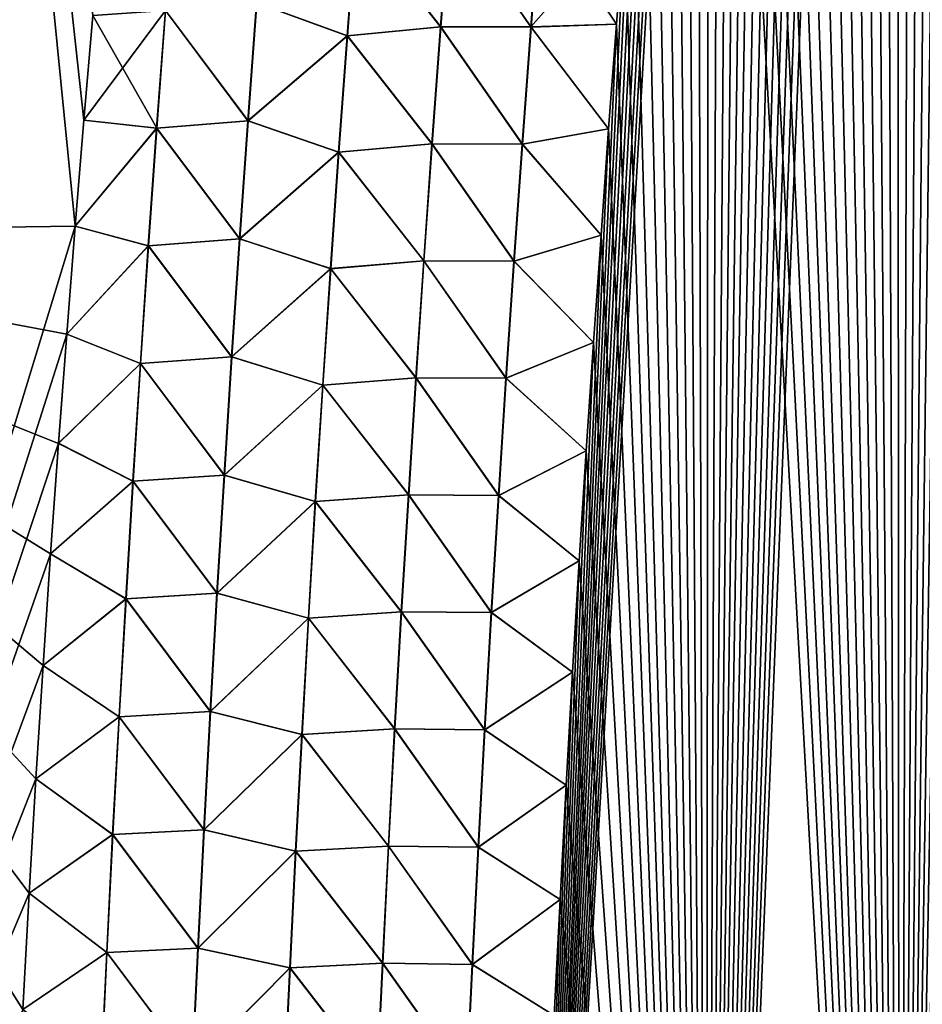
# Model space of a CAD drawing. Header units: metres. Extents: x -109 to 109, y -505 to 40.
# Tile 34 of 256: x -87.05 to -83.95, y -96.29 to -92.91. Entities that reach past the tile are written whole.
import ezdxf

# ---------------------------------------------------------------- set-up
doc = ezdxf.new("R2010")
doc.units = ezdxf.units.M
doc.layers.add('solid_K244224000C74', color=7, linetype='CONTINUOUS')

msp = doc.modelspace()

# ---------------------------------------------------------------- linework, layer by layer
at = {"layer": 'solid_K244224000C74'}
for points in [[(-84.029671, -101.255295, -21.829725), (-83.468781, -81.551819, -20.894684), (-83.391037, -81.175911, -20.849104)], [(-83.361465, -101.537476, -21.547916), (-84.029671, -101.255295, -21.829725), (-83.391037, -81.175911, -20.849104)], [(-84.029671, -101.255295, -21.829725), (-83.545937, -81.935944, -20.940727), (-83.468781, -81.551819, -20.894684)], [(-84.029671, -101.255295, -21.829725), (-83.622398, -82.328789, -20.987198), (-83.545937, -81.935944, -20.940727)], [(-84.029671, -101.255295, -21.829725), (-83.683029, -82.649467, -21.024668), (-83.622398, -82.328789, -20.987198)], [(-84.029671, -101.255295, -21.829725), (-83.743347, -82.97522, -21.062443), (-83.683029, -82.649467, -21.024668)], [(-84.029671, -101.255295, -21.829725), (-83.803299, -83.306236, -21.100502), (-83.743347, -82.97522, -21.062443)], [(-84.029671, -101.255295, -21.829725), (-83.862808, -83.642807, -21.138819), (-83.803299, -83.306236, -21.100502)], [(-84.029671, -101.255295, -21.829725), (-83.921791, -83.985229, -21.177357), (-83.862808, -83.642807, -21.138819)], [(-84.029671, -101.255295, -21.829725), (-83.980164, -84.333786, -21.216089), (-83.921791, -83.985229, -21.177357)], [(-83.36142, -101.537498, 21.547897), (-83.921844, -83.985535, 21.177393), (-83.980209, -84.334091, 21.216124)], [(-84.02964, -101.255302, 21.829714), (-83.980209, -84.334091, 21.216124), (-84.037895, -84.689087, 21.255013)], [(-84.029671, -101.255295, -21.829725), (-84.037842, -84.688789, -21.25498), (-83.980164, -84.333786, -21.216089)], [(-84.02964, -101.255302, 21.829714), (-83.36142, -101.537498, 21.547897), (-83.980209, -84.334091, 21.216124)], [(-84.691742, -100.941628, -22.140448), (-84.094955, -85.04985, -21.294064), (-84.037842, -84.688789, -21.25498)], [(-84.029671, -101.255295, -21.829725), (-84.691742, -100.941628, -22.140448), (-84.037842, -84.688789, -21.25498)], [(-84.02964, -101.255302, 21.829714), (-84.037895, -84.689087, 21.255013), (-84.095001, -85.050148, 21.294096)], [(-84.691742, -100.941628, -22.140448), (-84.151619, -85.416588, -21.333376), (-84.094955, -85.04985, -21.294064)], [(-84.02964, -101.255302, 21.829714), (-84.095001, -85.050148, 21.294096), (-84.151665, -85.416878, 21.333406)], [(-84.691742, -100.941628, -22.140448), (-84.207718, -85.789345, -21.372873), (-84.151619, -85.416588, -21.333376)], [(-84.02964, -101.255302, 21.829714), (-84.151665, -85.416878, 21.333406), (-84.207756, -85.789627, 21.372902)], [(-84.691742, -100.941628, -22.140448), (-84.263138, -86.168449, -21.412506), (-84.207718, -85.789345, -21.372873)], [(-84.02964, -101.255302, 21.829714), (-84.207756, -85.789627, 21.372902), (-84.263184, -86.168732, 21.412535)], [(-84.691742, -100.941628, -22.140448), (-84.317787, -86.554268, -21.45223), (-84.263138, -86.168449, -21.412506)], [(-84.02964, -101.255302, 21.829714), (-84.263184, -86.168732, 21.412535), (-84.317825, -86.554543, 21.452257)], [(-84.691742, -100.941628, -22.140448), (-84.371536, -86.947144, -21.491993), (-84.317787, -86.554268, -21.45223)], [(-84.02964, -101.255302, 21.829714), (-84.317825, -86.554543, 21.452257), (-84.371574, -86.947411, 21.49202)], [(-86.855568, -93.622612, -22.127844), (-88.71682, -93.64727, -21.160152), (-87.539803, -86.734787, -20.779825)], [(-88.71682, -93.64727, 21.160152), (-86.855568, -93.622612, 22.127844), (-87.539803, -86.734787, 20.779827)], [(-86.825661, -93.259224, -22.100077), (-86.855568, -93.622612, -22.127844), (-87.539803, -86.734787, -20.779825)], [(-86.794861, -92.899895, -22.072014), (-86.825661, -93.259224, -22.100077), (-87.539803, -86.734787, -20.779825)], [(-86.825661, -93.259247, 22.100079), (-86.794868, -92.89994, 22.072018), (-87.539803, -86.734787, 20.779827)], [(-86.855568, -93.622612, 22.127844), (-86.825661, -93.259247, 22.100079), (-87.539803, -86.734787, 20.779827)], [(-84.691742, -100.941628, -22.140448), (-84.424339, -87.347282, -21.531763), (-84.371536, -86.947144, -21.491993)], [(-84.02964, -101.255302, 21.829714), (-84.371574, -86.947411, 21.49202), (-84.42437, -87.347549, 21.53179)], [(-84.691742, -100.941628, -22.140448), (-84.476479, -87.753853, -21.571648), (-84.424339, -87.347282, -21.531763)], [(-84.02964, -101.255302, 21.829714), (-84.42437, -87.347549, 21.53179), (-84.476509, -87.754112, 21.571672)], [(-84.691742, -100.941628, -22.140448), (-84.519409, -88.097626, -21.604958), (-84.476479, -87.753853, -21.571648)], [(-84.02964, -101.255302, 21.829714), (-84.476509, -87.754112, 21.571672), (-84.51944, -88.097878, 21.604982)], [(-84.691742, -100.941628, -22.140448), (-84.561775, -88.446159, -21.638294), (-84.519409, -88.097626, -21.604958)], [(-84.02964, -101.255302, 21.829714), (-84.51944, -88.097878, 21.604982), (-84.561806, -88.446404, 21.638317)], [(-84.691742, -100.941628, -22.140448), (-84.603485, -88.79969, -21.671614), (-84.561775, -88.446159, -21.638294)], [(-84.02964, -101.255302, 21.829714), (-84.561806, -88.446404, 21.638317), (-84.603508, -88.799927, 21.671635)], [(-84.691742, -100.941628, -22.140448), (-84.644455, -89.158463, -21.704878), (-84.603485, -88.79969, -21.671614)], [(-84.02964, -101.255302, 21.829714), (-84.603508, -88.799927, 21.671635), (-84.644478, -89.158691, 21.704899)], [(-84.691742, -100.941628, -22.140448), (-84.684601, -89.522713, -21.738043), (-84.644455, -89.158463, -21.704878)], [(-84.02964, -101.255302, 21.829714), (-84.644478, -89.158691, 21.704899), (-84.684631, -89.522934, 21.738064)], [(-84.691734, -100.941628, 22.140444), (-84.684631, -89.522934, 21.738064), (-84.723869, -89.892891, 21.771088)], [(-84.691742, -100.941628, -22.140448), (-84.723846, -89.89267, -21.771069), (-84.684601, -89.522713, -21.738043)], [(-84.691734, -100.941628, 22.140444), (-84.02964, -101.255302, 21.829714), (-84.684631, -89.522934, 21.738064)], [(-85.346046, -100.596848, -22.480244), (-84.762245, -90.268196, -21.803974), (-84.723846, -89.89267, -21.771069)], [(-84.691742, -100.941628, -22.140448), (-85.346046, -100.596848, -22.480244), (-84.723846, -89.89267, -21.771069)], [(-84.691734, -100.941628, 22.140444), (-84.723869, -89.892891, 21.771088), (-84.762268, -90.26841, 21.803993)], [(-85.346046, -100.596848, -22.480244), (-84.800072, -90.648621, -21.836872), (-84.762245, -90.268196, -21.803974)], [(-84.691734, -100.941628, 22.140444), (-84.762268, -90.26841, 21.803993), (-84.800087, -90.648827, 21.836889)], [(-85.346046, -100.596848, -22.480244), (-84.837227, -91.034164, -21.869711), (-84.800072, -90.648621, -21.836872)], [(-84.691734, -100.941628, 22.140444), (-84.800087, -90.648827, 21.836889), (-84.837242, -91.034363, 21.869728)], [(-85.346046, -100.596848, -22.480244), (-84.873589, -91.425133, -21.902433), (-84.837227, -91.034164, -21.869711)], [(-84.691734, -100.941628, 22.140444), (-84.837242, -91.034363, 21.869728), (-84.873611, -91.425323, 21.902449)], [(-85.346046, -100.596848, -22.480244), (-84.90905, -91.8218, -21.93498), (-84.873589, -91.425133, -21.902433)], [(-84.691734, -100.941628, 22.140444), (-84.873611, -91.425323, 21.902449), (-84.909065, -91.821983, 21.934996)], [(-85.346046, -100.596848, -22.480244), (-84.943481, -92.224457, -21.967293), (-84.90905, -91.8218, -21.93498)], [(-84.691734, -100.941628, 22.140444), (-84.909065, -91.821983, 21.934996), (-84.943497, -92.224632, 21.967306)], [(-85.346046, -100.596848, -22.480244), (-84.972084, -92.57457, -21.994757), (-84.943481, -92.224457, -21.967293)], [(-84.691734, -100.941628, 22.140444), (-84.943497, -92.224632, 21.967306), (-84.972099, -92.574738, 21.99477)], [(-85.602913, -92.938972, 22.231472), (-85.571938, -92.538216, 22.199514), (-85.892868, -92.571472, 22.232172)], [(-85.89193, -92.571556, -22.232164), (-85.570984, -92.538315, -22.199352), (-85.601944, -92.939064, -22.231306)], [(-85.293236, -92.939651, 22.150959), (-85.571938, -92.538216, 22.199514), (-85.602913, -92.938972, 22.231472)], [(-85.601944, -92.939064, -22.231306), (-85.570984, -92.538315, -22.199352), (-85.292297, -92.939766, -22.150639)], [(-85.293236, -92.939651, 22.150959), (-85.261978, -92.538536, 22.119524), (-85.571938, -92.538216, 22.199514)], [(-85.570984, -92.538315, -22.199352), (-85.261047, -92.538643, -22.119209), (-85.292297, -92.939766, -22.150639)], [(-85.293236, -92.939651, 22.150959), (-84.972099, -92.574738, 21.99477), (-85.261978, -92.538536, 22.119524)], [(-85.292297, -92.939766, -22.150639), (-85.261047, -92.538643, -22.119209), (-84.999786, -92.929482, -22.021965)], [(-85.261047, -92.538643, -22.119209), (-84.972084, -92.57457, -21.994757), (-84.999786, -92.929482, -22.021965)], [(-85.923439, -92.970284, 22.264479), (-85.892868, -92.571472, 22.232172), (-86.233505, -92.856285, 22.234882)], [(-86.232613, -92.856346, -22.235016), (-85.89193, -92.571556, -22.232164), (-85.922485, -92.970367, -22.264469)], [(-85.602913, -92.938972, 22.231472), (-85.892868, -92.571472, 22.232172), (-85.923439, -92.970284, 22.264479)], [(-85.922485, -92.970367, -22.264469), (-85.89193, -92.571556, -22.232164), (-85.601944, -92.939064, -22.231306)], [(-85.346046, -100.596848, -22.480244), (-84.999786, -92.929482, -22.021965), (-84.972084, -92.57457, -21.994757)], [(-85.293236, -92.939651, 22.150959), (-84.999794, -92.929642, 22.021976), (-84.972099, -92.574738, 21.99477)], [(-84.691734, -100.941628, 22.140444), (-84.972099, -92.574738, 21.99477), (-84.999794, -92.929642, 22.021976)], [(-86.5466, -92.883377, 22.166397), (-86.794868, -92.89994, 22.072018), (-86.825661, -93.259247, 22.100079)], [(-86.576485, -93.286606, 22.199553), (-86.5466, -92.883377, 22.166397), (-86.825661, -93.259247, 22.100079)], [(-86.575729, -93.286652, -22.199793), (-86.794861, -92.899895, -22.072014), (-86.545868, -92.883415, -22.16663)], [(-86.263504, -93.261017, 22.267675), (-86.5466, -92.883377, 22.166397), (-86.576485, -93.286606, 22.199553)], [(-86.575729, -93.286652, -22.199793), (-86.545868, -92.883415, -22.16663), (-86.262596, -93.261078, -22.267811)], [(-86.263504, -93.261017, 22.267675), (-86.233505, -92.856285, 22.234882), (-86.5466, -92.883377, 22.166397)], [(-86.545868, -92.883415, -22.16663), (-86.232613, -92.856346, -22.235016), (-86.262596, -93.261078, -22.267811)], [(-85.923439, -92.970284, 22.264479), (-86.233505, -92.856285, 22.234882), (-86.263504, -93.261017, 22.267675)], [(-86.262596, -93.261078, -22.267811), (-86.232613, -92.856346, -22.235016), (-85.922485, -92.970367, -22.264469)], [(-86.575729, -93.286652, -22.199793), (-86.825661, -93.259224, -22.100077), (-86.794861, -92.899895, -22.072014)], [(-85.632523, -93.33989, 22.262718), (-85.602913, -92.938972, 22.231472), (-85.923439, -92.970284, 22.264479)], [(-85.922485, -92.970367, -22.264469), (-85.601944, -92.939064, -22.231306), (-85.631531, -93.339981, -22.262547)], [(-85.323112, -93.34095, 22.181707), (-85.602913, -92.938972, 22.231472), (-85.632523, -93.33989, 22.262718)], [(-85.631531, -93.339981, -22.262547), (-85.601944, -92.939064, -22.231306), (-85.322159, -93.341057, -22.181379)], [(-85.323112, -93.34095, 22.181707), (-85.293236, -92.939651, 22.150959), (-85.602913, -92.938972, 22.231472)], [(-85.601944, -92.939064, -22.231306), (-85.292297, -92.939766, -22.150639), (-85.322159, -93.341057, -22.181379)], [(-85.346046, -100.596848, -22.480244), (-85.026558, -93.289223, -22.048906), (-84.999786, -92.929482, -22.021965)], [(-85.323112, -93.34095, 22.181707), (-85.026566, -93.289375, 22.048918), (-85.293236, -92.939651, 22.150959)], [(-85.322159, -93.341057, -22.181379), (-85.292297, -92.939766, -22.150639), (-85.026558, -93.289223, -22.048906)], [(-85.293236, -92.939651, 22.150959), (-85.026566, -93.289375, 22.048918), (-84.999794, -92.929642, 22.021976)], [(-85.292297, -92.939766, -22.150639), (-84.999786, -92.929482, -22.021965), (-85.026558, -93.289223, -22.048906)], [(-84.691734, -100.941628, 22.140444), (-84.999794, -92.929642, 22.021976), (-85.026566, -93.289375, 22.048918)], [(-85.952667, -93.369255, 22.296053), (-85.923439, -92.970284, 22.264479), (-86.263504, -93.261017, 22.267675)], [(-86.262596, -93.261078, -22.267811), (-85.922485, -92.970367, -22.264469), (-85.951691, -93.369339, -22.296041)], [(-85.632523, -93.33989, 22.262718), (-85.923439, -92.970284, 22.264479), (-85.952667, -93.369255, 22.296053)], [(-85.951691, -93.369339, -22.296041), (-85.922485, -92.970367, -22.264469), (-85.631531, -93.339981, -22.262547)], [(-86.575729, -93.286652, -22.199793), (-86.855568, -93.622612, -22.127844), (-86.825661, -93.259224, -22.100077)], [(-86.576485, -93.286606, 22.199553), (-86.825661, -93.259247, 22.100079), (-86.855568, -93.622612, 22.127844)], [(-86.604988, -93.689987, 22.231911), (-86.576485, -93.286606, 22.199553), (-86.855568, -93.622612, 22.127844)], [(-86.60421, -93.690025, -22.232157), (-86.855568, -93.622612, -22.127844), (-86.575729, -93.286652, -22.199793)], [(-86.292122, -93.665894, 22.299688), (-86.576485, -93.286606, 22.199553), (-86.604988, -93.689987, 22.231911)], [(-86.60421, -93.690025, -22.232157), (-86.575729, -93.286652, -22.199793), (-86.291191, -93.665962, -22.299826)], [(-86.292122, -93.665894, 22.299688), (-86.263504, -93.261017, 22.267675), (-86.576485, -93.286606, 22.199553)], [(-86.575729, -93.286652, -22.199793), (-86.262596, -93.261078, -22.267811), (-86.291191, -93.665962, -22.299826)], [(-85.952667, -93.369255, 22.296053), (-86.263504, -93.261017, 22.267675), (-86.292122, -93.665894, 22.299688)], [(-86.291191, -93.665962, -22.299826), (-86.262596, -93.261078, -22.267811), (-85.951691, -93.369339, -22.296041)], [(-85.346046, -100.596848, -22.480244), (-85.052734, -93.653076, -22.075729), (-85.026558, -93.289223, -22.048906)], [(-85.323112, -93.34095, 22.181707), (-85.052742, -93.653229, 22.075741), (-85.026566, -93.289375, 22.048918)], [(-85.322159, -93.341057, -22.181379), (-85.026558, -93.289223, -22.048906), (-85.052734, -93.653076, -22.075729)], [(-84.691734, -100.941628, 22.140444), (-85.026566, -93.289375, 22.048918), (-85.052742, -93.653229, 22.075741)], [(-85.660767, -93.740974, 22.293247), (-85.632523, -93.33989, 22.262718), (-85.952667, -93.369255, 22.296053)], [(-85.951691, -93.369339, -22.296041), (-85.631531, -93.339981, -22.262547), (-85.659767, -93.741058, -22.293074)], [(-85.351624, -93.742416, 22.211763), (-85.632523, -93.33989, 22.262718), (-85.660767, -93.740974, 22.293247)], [(-85.659767, -93.741058, -22.293074), (-85.631531, -93.339981, -22.262547), (-85.350655, -93.742516, -22.21143)], [(-85.351624, -93.742416, 22.211763), (-85.323112, -93.34095, 22.181707), (-85.632523, -93.33989, 22.262718)], [(-85.631531, -93.339981, -22.262547), (-85.322159, -93.341057, -22.181379), (-85.350655, -93.742516, -22.21143)], [(-85.351624, -93.742416, 22.211763), (-85.052742, -93.653229, 22.075741), (-85.323112, -93.34095, 22.181707)], [(-85.350655, -93.742516, -22.21143), (-85.322159, -93.341057, -22.181379), (-85.052734, -93.653076, -22.075729)], [(-85.980545, -93.768379, 22.326895), (-85.952667, -93.369255, 22.296053), (-86.292122, -93.665894, 22.299688)], [(-86.291191, -93.665962, -22.299826), (-85.951691, -93.369339, -22.296041), (-85.979553, -93.768463, -22.326881)], [(-85.660767, -93.740974, 22.293247), (-85.952667, -93.369255, 22.296053), (-85.980545, -93.768379, 22.326895)], [(-85.979553, -93.768463, -22.326881), (-85.951691, -93.369339, -22.296041), (-85.659767, -93.741058, -22.293074)], [(-88.974266, -100.564568, -21.606056), (-88.71682, -93.64727, -21.160152), (-86.855568, -93.622612, -22.127844)], [(-86.884727, -93.992714, -22.155506), (-88.974266, -100.564568, -21.606056), (-86.855568, -93.622612, -22.127844)], [(-86.884727, -93.992729, 22.155508), (-86.855568, -93.622612, 22.127844), (-88.71682, -93.64727, 21.160152)], [(-86.60421, -93.690025, -22.232157), (-86.884727, -93.992714, -22.155506), (-86.855568, -93.622612, -22.127844)], [(-86.604988, -93.689987, 22.231911), (-86.855568, -93.622612, 22.127844), (-86.884727, -93.992729, 22.155508)], [(-86.912865, -94.367355, 22.182892), (-86.884727, -93.992729, 22.155508), (-88.71682, -93.64727, 21.160152)], [(-86.939919, -94.746696, 22.210007), (-86.912865, -94.367355, 22.182892), (-88.71682, -93.64727, 21.160152)], [(-86.965729, -95.129471, 22.236752), (-86.939919, -94.746696, 22.210007), (-88.71682, -93.64727, 21.160152)], [(-86.990341, -95.517319, 22.263235), (-86.965729, -95.129471, 22.236752), (-88.71682, -93.64727, 21.160152)], [(-87.01368, -95.910439, 22.289457), (-86.990341, -95.517319, 22.263235), (-88.71682, -93.64727, 21.160152)], [(-87.03569, -96.308968, 22.315401), (-87.01368, -95.910439, 22.289457), (-88.71682, -93.64727, 21.160152)], [(-87.05645, -96.712502, 22.340948), (-87.03569, -96.308968, 22.315401), (-88.71682, -93.64727, 21.160152)], [(-85.351624, -93.742416, 22.211763), (-85.0783, -94.021233, 22.102428), (-85.052742, -93.653229, 22.075741)], [(-85.350655, -93.742516, -22.21143), (-85.052734, -93.653076, -22.075729), (-85.078293, -94.021088, -22.102419)], [(-85.346046, -100.596848, -22.480244), (-85.078293, -94.021088, -22.102419), (-85.052734, -93.653076, -22.075729)], [(-84.691734, -100.941628, 22.140444), (-85.052742, -93.653229, 22.075741), (-85.0783, -94.021233, 22.102428)], [(-86.632133, -94.093498, 22.263468), (-86.604988, -93.689987, 22.231911), (-86.884727, -93.992729, 22.155508)], [(-86.631325, -94.093536, -22.26372), (-86.884727, -93.992714, -22.155506), (-86.60421, -93.690025, -22.232157)], [(-86.319366, -94.070923, 22.330921), (-86.604988, -93.689987, 22.231911), (-86.632133, -94.093498, 22.263468)], [(-86.631325, -94.093536, -22.26372), (-86.60421, -93.690025, -22.232157), (-86.31842, -94.070984, -22.331059)], [(-86.319366, -94.070923, 22.330921), (-86.292122, -93.665894, 22.299688), (-86.604988, -93.689987, 22.231911)], [(-86.60421, -93.690025, -22.232157), (-86.291191, -93.665962, -22.299826), (-86.31842, -94.070984, -22.331059)], [(-85.980545, -93.768379, 22.326895), (-86.292122, -93.665894, 22.299688), (-86.319366, -94.070923, 22.330921)], [(-86.31842, -94.070984, -22.331059), (-86.291191, -93.665962, -22.299826), (-85.979553, -93.768463, -22.326881)], [(-85.68766, -94.142204, 22.323059), (-85.660767, -93.740974, 22.293247), (-85.980545, -93.768379, 22.326895)], [(-85.979553, -93.768463, -22.326881), (-85.659767, -93.741058, -22.293074), (-85.686646, -94.142288, -22.32288)], [(-85.378769, -94.144035, 22.241125), (-85.660767, -93.740974, 22.293247), (-85.68766, -94.142204, 22.323059)], [(-85.686646, -94.142288, -22.32288), (-85.659767, -93.741058, -22.293074), (-85.377785, -94.144135, -22.240782)], [(-85.378769, -94.144035, 22.241125), (-85.351624, -93.742416, 22.211763), (-85.660767, -93.740974, 22.293247)], [(-85.659767, -93.741058, -22.293074), (-85.350655, -93.742516, -22.21143), (-85.377785, -94.144135, -22.240782)], [(-85.378769, -94.144035, 22.241125), (-85.0783, -94.021233, 22.102428), (-85.351624, -93.742416, 22.211763)], [(-85.377785, -94.144135, -22.240782), (-85.350655, -93.742516, -22.21143), (-85.078293, -94.021088, -22.102419)], [(-86.007095, -94.167648, 22.357), (-85.980545, -93.768379, 22.326895), (-86.319366, -94.070923, 22.330921)], [(-86.31842, -94.070984, -22.331059), (-85.979553, -93.768463, -22.326881), (-86.006096, -94.167725, -22.356985)], [(-85.68766, -94.142204, 22.323059), (-85.980545, -93.768379, 22.326895), (-86.007095, -94.167648, 22.357)], [(-86.006096, -94.167725, -22.356985), (-85.979553, -93.768463, -22.326881), (-85.686646, -94.142288, -22.32288)], [(-86.884727, -93.992714, -22.155506), (-86.912857, -94.367317, -22.18289), (-88.974266, -100.564568, -21.606056)], [(-86.632133, -94.093498, 22.263468), (-86.884727, -93.992729, 22.155508), (-86.912865, -94.367355, 22.182892)], [(-86.631325, -94.093536, -22.26372), (-86.912857, -94.367317, -22.18289), (-86.884727, -93.992714, -22.155506)], [(-85.378769, -94.144035, 22.241125), (-85.103142, -94.393616, 22.128931), (-85.0783, -94.021233, 22.102428)], [(-85.377785, -94.144135, -22.240782), (-85.078293, -94.021088, -22.102419), (-85.103134, -94.393478, -22.128922)], [(-85.346046, -100.596848, -22.480244), (-85.103134, -94.393478, -22.128922), (-85.078293, -94.021088, -22.102419)], [(-84.691734, -100.941628, 22.140444), (-85.0783, -94.021233, 22.102428), (-85.103142, -94.393616, 22.128931)], [(-86.657921, -94.497147, 22.294222), (-86.632133, -94.093498, 22.263468), (-86.912865, -94.367355, 22.182892)], [(-86.657089, -94.497185, -22.294479), (-86.912857, -94.367317, -22.18289), (-86.631325, -94.093536, -22.26372)], [(-86.345253, -94.476089, 22.361366), (-86.632133, -94.093498, 22.263468), (-86.657921, -94.497147, 22.294222)], [(-86.657089, -94.497185, -22.294479), (-86.631325, -94.093536, -22.26372), (-86.344284, -94.476151, -22.361506)], [(-86.345253, -94.476089, 22.361366), (-86.319366, -94.070923, 22.330921), (-86.632133, -94.093498, 22.263468)], [(-86.631325, -94.093536, -22.26372), (-86.31842, -94.070984, -22.331059), (-86.344284, -94.476151, -22.361506)], [(-86.007095, -94.167648, 22.357), (-86.319366, -94.070923, 22.330921), (-86.345253, -94.476089, 22.361366)], [(-86.344284, -94.476151, -22.361506), (-86.31842, -94.070984, -22.331059), (-86.006096, -94.167725, -22.356985)], [(-85.713219, -94.543579, 22.352148), (-85.68766, -94.142204, 22.323059), (-86.007095, -94.167648, 22.357)], [(-86.006096, -94.167725, -22.356985), (-85.686646, -94.142288, -22.32288), (-85.712189, -94.543663, -22.351965)], [(-85.404564, -94.545815, 22.269785), (-85.68766, -94.142204, 22.323059), (-85.713219, -94.543579, 22.352148)], [(-85.712189, -94.543663, -22.351965), (-85.686646, -94.142288, -22.32288), (-85.403564, -94.545906, -22.269438)], [(-85.404564, -94.545815, 22.269785), (-85.378769, -94.144035, 22.241125), (-85.68766, -94.142204, 22.323059)], [(-85.686646, -94.142288, -22.32288), (-85.377785, -94.144135, -22.240782), (-85.403564, -94.545906, -22.269438)], [(-85.404564, -94.545815, 22.269785), (-85.103142, -94.393616, 22.128931), (-85.378769, -94.144035, 22.241125)], [(-85.403564, -94.545906, -22.269438), (-85.377785, -94.144135, -22.240782), (-85.103134, -94.393478, -22.128922)], [(-86.032333, -94.567055, 22.386366), (-86.007095, -94.167648, 22.357), (-86.345253, -94.476089, 22.361366)], [(-86.344284, -94.476151, -22.361506), (-86.006096, -94.167725, -22.356985), (-86.031311, -94.567131, -22.386349)], [(-85.713219, -94.543579, 22.352148), (-86.007095, -94.167648, 22.357), (-86.032333, -94.567055, 22.386366)], [(-86.031311, -94.567131, -22.386349), (-86.006096, -94.167725, -22.356985), (-85.712189, -94.543663, -22.351965)], [(-86.912857, -94.367317, -22.18289), (-86.939911, -94.746643, -22.210003), (-88.974266, -100.564568, -21.606056)], [(-86.657921, -94.497147, 22.294222), (-86.912865, -94.367355, 22.182892), (-86.939919, -94.746696, 22.210007)], [(-86.657089, -94.497185, -22.294479), (-86.939911, -94.746643, -22.210003), (-86.912857, -94.367317, -22.18289)], [(-85.404564, -94.545815, 22.269785), (-85.127151, -94.770599, 22.155191), (-85.103142, -94.393616, 22.128931)], [(-85.403564, -94.545906, -22.269438), (-85.103134, -94.393478, -22.128922), (-85.127144, -94.77047, -22.155182)], [(-85.346046, -100.596848, -22.480244), (-85.127144, -94.77047, -22.155182), (-85.103134, -94.393478, -22.128922)], [(-84.691734, -100.941628, 22.140444), (-85.103142, -94.393616, 22.128931), (-85.127151, -94.770599, 22.155191)], [(-86.682373, -94.900925, 22.324167), (-86.657921, -94.497147, 22.294222), (-86.939919, -94.746696, 22.210007)], [(-86.681511, -94.900963, -22.324432), (-86.939911, -94.746643, -22.210003), (-86.657089, -94.497185, -22.294479)], [(-86.369789, -94.881386, 22.391026), (-86.657921, -94.497147, 22.294222), (-86.682373, -94.900925, 22.324167)], [(-86.681511, -94.900963, -22.324432), (-86.657089, -94.497185, -22.294479), (-86.368805, -94.881447, -22.391165)], [(-86.369789, -94.881386, 22.391026), (-86.345253, -94.476089, 22.361366), (-86.657921, -94.497147, 22.294222)], [(-86.657089, -94.497185, -22.294479), (-86.344284, -94.476151, -22.361506), (-86.368805, -94.881447, -22.391165)], [(-86.032333, -94.567055, 22.386366), (-86.345253, -94.476089, 22.361366), (-86.369789, -94.881386, 22.391026)], [(-86.368805, -94.881447, -22.391165), (-86.344284, -94.476151, -22.361506), (-86.031311, -94.567131, -22.386349)], [(-86.056252, -94.966591, 22.414989), (-86.032333, -94.567055, 22.386366), (-86.369789, -94.881386, 22.391026)], [(-86.368805, -94.881447, -22.391165), (-86.031311, -94.567131, -22.386349), (-86.055214, -94.966667, -22.414968)], [(-85.73745, -94.945099, 22.380512), (-86.032333, -94.567055, 22.386366), (-86.056252, -94.966591, 22.414989)], [(-86.055214, -94.966667, -22.414968), (-86.031311, -94.567131, -22.386349), (-85.736404, -94.945175, -22.380323)], [(-85.73745, -94.945099, 22.380512), (-85.713219, -94.543579, 22.352148), (-86.032333, -94.567055, 22.386366)], [(-86.031311, -94.567131, -22.386349), (-85.712189, -94.543663, -22.351965), (-85.736404, -94.945175, -22.380323)], [(-85.429016, -94.947731, 22.297745), (-85.713219, -94.543579, 22.352148), (-85.73745, -94.945099, 22.380512)], [(-85.736404, -94.945175, -22.380323), (-85.712189, -94.543663, -22.351965), (-85.428009, -94.947823, -22.29739)], [(-85.429016, -94.947731, 22.297745), (-85.404564, -94.545815, 22.269785), (-85.713219, -94.543579, 22.352148)], [(-85.712189, -94.543663, -22.351965), (-85.403564, -94.545906, -22.269438), (-85.428009, -94.947823, -22.29739)], [(-85.429016, -94.947731, 22.297745), (-85.127151, -94.770599, 22.155191), (-85.404564, -94.545815, 22.269785)], [(-85.428009, -94.947823, -22.29739), (-85.403564, -94.545906, -22.269438), (-85.127144, -94.77047, -22.155182)], [(-86.939911, -94.746643, -22.210003), (-86.965729, -95.129417, -22.236748), (-88.974266, -100.564568, -21.606056)], [(-86.681511, -94.900963, -22.324432), (-86.965729, -95.129417, -22.236748), (-86.939911, -94.746643, -22.210003)], [(-86.682373, -94.900925, 22.324167), (-86.939919, -94.746696, 22.210007), (-86.965729, -95.129471, 22.236752)], [(-85.429016, -94.947731, 22.297745), (-85.15023, -95.152397, 22.181156), (-85.127151, -94.770599, 22.155191)], [(-85.428009, -94.947823, -22.29739), (-85.127144, -94.77047, -22.155182), (-85.150223, -95.152283, -22.181149)], [(-85.346046, -100.596848, -22.480244), (-85.150223, -95.152283, -22.181149), (-85.127144, -94.77047, -22.155182)], [(-84.691734, -100.941628, 22.140444), (-85.127151, -94.770599, 22.155191), (-85.15023, -95.152397, 22.181156)], [(-86.705482, -95.304817, 22.353306), (-86.682373, -94.900925, 22.324167), (-86.965729, -95.129471, 22.236752)], [(-86.704597, -95.304855, -22.353577), (-86.965729, -95.129417, -22.236748), (-86.681511, -94.900963, -22.324432)], [(-86.39299, -95.286812, 22.419891), (-86.682373, -94.900925, 22.324167), (-86.705482, -95.304817, 22.353306)], [(-86.704597, -95.304855, -22.353577), (-86.681511, -94.900963, -22.324432), (-86.391983, -95.286873, -22.420031)], [(-86.39299, -95.286812, 22.419891), (-86.369789, -94.881386, 22.391026), (-86.682373, -94.900925, 22.324167)], [(-86.681511, -94.900963, -22.324432), (-86.368805, -94.881447, -22.391165), (-86.391983, -95.286873, -22.420031)], [(-86.056252, -94.966591, 22.414989), (-86.369789, -94.881386, 22.391026), (-86.39299, -95.286812, 22.419891)], [(-86.391983, -95.286873, -22.420031), (-86.368805, -94.881447, -22.391165), (-86.055214, -94.966667, -22.414968)], [(-86.078873, -95.366257, 22.442867), (-86.056252, -94.966591, 22.414989), (-86.39299, -95.286812, 22.419891)], [(-86.391983, -95.286873, -22.420031), (-86.055214, -94.966667, -22.414968), (-86.07782, -95.366325, -22.442844)], [(-85.760361, -95.346748, 22.408148), (-86.056252, -94.966591, 22.414989), (-86.078873, -95.366257, 22.442867)], [(-86.07782, -95.366325, -22.442844), (-86.055214, -94.966667, -22.414968), (-85.7593, -95.346825, -22.407955)], [(-85.760361, -95.346748, 22.408148), (-85.73745, -94.945099, 22.380512), (-86.056252, -94.966591, 22.414989)], [(-86.055214, -94.966667, -22.414968), (-85.736404, -94.945175, -22.380323), (-85.7593, -95.346825, -22.407955)], [(-85.452133, -95.349792, 22.324997), (-85.73745, -94.945099, 22.380512), (-85.760361, -95.346748, 22.408148)], [(-85.7593, -95.346825, -22.407955), (-85.736404, -94.945175, -22.380323), (-85.451118, -95.349884, -22.324635)], [(-85.452133, -95.349792, 22.324997), (-85.429016, -94.947731, 22.297745), (-85.73745, -94.945099, 22.380512)], [(-85.736404, -94.945175, -22.380323), (-85.428009, -94.947823, -22.29739), (-85.451118, -95.349884, -22.324635)], [(-85.452133, -95.349792, 22.324997), (-85.15023, -95.152397, 22.181156), (-85.429016, -94.947731, 22.297745)], [(-85.451118, -95.349884, -22.324635), (-85.428009, -94.947823, -22.29739), (-85.150223, -95.152283, -22.181149)], [(-86.965729, -95.129417, -22.236748), (-86.990334, -95.517265, -22.263233), (-88.974266, -100.564568, -21.606056)], [(-86.705482, -95.304817, 22.353306), (-86.965729, -95.129471, 22.236752), (-86.990341, -95.517319, 22.263235)], [(-86.704597, -95.304855, -22.353577), (-86.990334, -95.517265, -22.263233), (-86.965729, -95.129417, -22.236748)], [(-85.452133, -95.349792, 22.324997), (-85.172272, -95.539238, 22.206772), (-85.15023, -95.152397, 22.181156)], [(-85.451118, -95.349884, -22.324635), (-85.150223, -95.152283, -22.181149), (-85.172264, -95.539124, -22.206764)], [(-85.346046, -100.596848, -22.480244), (-85.172264, -95.539124, -22.206764), (-85.150223, -95.152283, -22.181149)], [(-84.691734, -100.941628, 22.140444), (-85.15023, -95.152397, 22.181156), (-85.172272, -95.539238, 22.206772)], [(-86.72728, -95.708832, 22.381632), (-86.705482, -95.304817, 22.353306), (-86.990341, -95.517319, 22.263235)], [(-86.726372, -95.70887, -22.381908), (-86.990334, -95.517265, -22.263233), (-86.704597, -95.304855, -22.353577)], [(-86.414864, -95.69236, 22.447962), (-86.705482, -95.304817, 22.353306), (-86.72728, -95.708832, 22.381632)], [(-86.726372, -95.70887, -22.381908), (-86.704597, -95.304855, -22.353577), (-86.413834, -95.692413, -22.448105)], [(-86.414864, -95.69236, 22.447962), (-86.39299, -95.286812, 22.419891), (-86.705482, -95.304817, 22.353306)], [(-86.704597, -95.304855, -22.353577), (-86.391983, -95.286873, -22.420031), (-86.413834, -95.692413, -22.448105)], [(-86.078873, -95.366257, 22.442867), (-86.39299, -95.286812, 22.419891), (-86.414864, -95.69236, 22.447962)], [(-86.413834, -95.692413, -22.448105), (-86.391983, -95.286873, -22.420031), (-86.07782, -95.366325, -22.442844)], [(-85.78196, -95.74852, 22.435051), (-85.760361, -95.346748, 22.408148), (-86.078873, -95.366257, 22.442867)], [(-86.07782, -95.366325, -22.442844), (-85.7593, -95.346825, -22.407955), (-85.780891, -95.748596, -22.434853)], [(-85.473938, -95.751984, 22.35154), (-85.760361, -95.346748, 22.408148), (-85.78196, -95.74852, 22.435051)], [(-85.780891, -95.748596, -22.434853), (-85.7593, -95.346825, -22.407955), (-85.4729, -95.752068, -22.351171)], [(-85.473938, -95.751984, 22.35154), (-85.452133, -95.349792, 22.324997), (-85.760361, -95.346748, 22.408148)], [(-85.7593, -95.346825, -22.407955), (-85.451118, -95.349884, -22.324635), (-85.4729, -95.752068, -22.351171)], [(-86.100212, -95.766045, 22.469995), (-86.078873, -95.366257, 22.442867), (-86.414864, -95.69236, 22.447962)], [(-86.413834, -95.692413, -22.448105), (-86.07782, -95.366325, -22.442844), (-86.099136, -95.766113, -22.469971)], [(-85.78196, -95.74852, 22.435051), (-86.078873, -95.366257, 22.442867), (-86.100212, -95.766045, 22.469995)], [(-86.099136, -95.766113, -22.469971), (-86.07782, -95.366325, -22.442844), (-85.780891, -95.748596, -22.434853)], [(-85.473938, -95.751984, 22.35154), (-85.172272, -95.539238, 22.206772), (-85.452133, -95.349792, 22.324997)], [(-85.4729, -95.752068, -22.351171), (-85.451118, -95.349884, -22.324635), (-85.172264, -95.539124, -22.206764)], [(-86.990334, -95.517265, -22.263233), (-87.013672, -95.910393, -22.289454), (-88.974266, -100.564568, -21.606056)], [(-86.72728, -95.708832, 22.381632), (-86.990341, -95.517319, 22.263235), (-87.01368, -95.910439, 22.289457)], [(-86.726372, -95.70887, -22.381908), (-87.013672, -95.910393, -22.289454), (-86.990334, -95.517265, -22.263233)], [(-85.473938, -95.751984, 22.35154), (-85.193176, -95.931335, 22.231981), (-85.172272, -95.539238, 22.206772)], [(-85.4729, -95.752068, -22.351171), (-85.172264, -95.539124, -22.206764), (-85.193169, -95.931236, -22.231976)], [(-85.346046, -100.596848, -22.480244), (-85.193169, -95.931236, -22.231976), (-85.172264, -95.539124, -22.206764)], [(-84.691734, -100.941628, 22.140444), (-85.172272, -95.539238, 22.206772), (-85.193176, -95.931335, 22.231981)], [(-86.747765, -96.112961, 22.409142), (-86.72728, -95.708832, 22.381632), (-87.01368, -95.910439, 22.289457)], [(-86.746826, -96.112991, -22.409426), (-87.013672, -95.910393, -22.289454), (-86.726372, -95.70887, -22.381908)], [(-86.435417, -96.098022, 22.475237), (-86.72728, -95.708832, 22.381632), (-86.747765, -96.112961, 22.409142)], [(-86.746826, -96.112991, -22.409426), (-86.726372, -95.70887, -22.381908), (-86.434364, -96.098076, -22.47538)], [(-86.435417, -96.098022, 22.475237), (-86.414864, -95.69236, 22.447962), (-86.72728, -95.708832, 22.381632)], [(-86.726372, -95.70887, -22.381908), (-86.413834, -95.692413, -22.448105), (-86.434364, -96.098076, -22.47538)], [(-86.100212, -95.766045, 22.469995), (-86.414864, -95.69236, 22.447962), (-86.435417, -96.098022, 22.475237)], [(-86.434364, -96.098076, -22.47538), (-86.413834, -95.692413, -22.448105), (-86.099136, -95.766113, -22.469971)], [(-85.802269, -96.150421, 22.46122), (-85.78196, -95.74852, 22.435051), (-86.100212, -95.766045, 22.469995)], [(-86.099136, -95.766113, -22.469971), (-85.780891, -95.748596, -22.434853), (-85.801178, -96.15049, -22.461018)], [(-85.494431, -96.154305, 22.377369), (-85.78196, -95.74852, 22.435051), (-85.802269, -96.150421, 22.46122)], [(-85.801178, -96.15049, -22.461018), (-85.780891, -95.748596, -22.434853), (-85.493378, -96.154381, -22.376995)], [(-85.494431, -96.154305, 22.377369), (-85.473938, -95.751984, 22.35154), (-85.78196, -95.74852, 22.435051)], [(-85.780891, -95.748596, -22.434853), (-85.4729, -95.752068, -22.351171), (-85.493378, -96.154381, -22.376995)], [(-85.494431, -96.154305, 22.377369), (-85.193176, -95.931335, 22.231981), (-85.473938, -95.751984, 22.35154)], [(-85.493378, -96.154381, -22.376995), (-85.4729, -95.752068, -22.351171), (-85.193169, -95.931236, -22.231976)], [(-86.120262, -96.165947, 22.496372), (-86.100212, -95.766045, 22.469995), (-86.435417, -96.098022, 22.475237)], [(-86.434364, -96.098076, -22.47538), (-86.099136, -95.766113, -22.469971), (-86.119171, -96.166008, -22.496346)], [(-85.802269, -96.150421, 22.46122), (-86.100212, -95.766045, 22.469995), (-86.120262, -96.165947, 22.496372)], [(-86.119171, -96.166008, -22.496346), (-86.099136, -95.766113, -22.469971), (-85.801178, -96.15049, -22.461018)], [(-87.013672, -95.910393, -22.289454), (-87.03569, -96.308922, -22.315399), (-88.974266, -100.564568, -21.606056)], [(-86.746826, -96.112991, -22.409426), (-87.03569, -96.308922, -22.315399), (-87.013672, -95.910393, -22.289454)], [(-86.747765, -96.112961, 22.409142), (-87.01368, -95.910439, 22.289457), (-87.03569, -96.308968, 22.315401)], [(-85.494431, -96.154305, 22.377369), (-85.212837, -96.328918, 22.256731), (-85.193176, -95.931335, 22.231981)], [(-85.493378, -96.154381, -22.376995), (-85.193169, -95.931236, -22.231976), (-85.21283, -96.328827, -22.256725)], [(-85.346046, -100.596848, -22.480244), (-85.21283, -96.328827, -22.256725), (-85.193169, -95.931236, -22.231976)], [(-84.691734, -100.941628, 22.140444), (-85.193176, -95.931335, 22.231981), (-85.212837, -96.328918, 22.256731)], [(-86.766945, -96.517189, 22.435835), (-86.747765, -96.112961, 22.409142), (-87.03569, -96.308968, 22.315401)], [(-86.765984, -96.51722, -22.436125), (-87.03569, -96.308922, -22.315399), (-86.746826, -96.112991, -22.409426)], [(-86.454659, -96.503799, 22.501711), (-86.747765, -96.112961, 22.409142), (-86.766945, -96.517189, 22.435835)], [(-86.765984, -96.51722, -22.436125), (-86.746826, -96.112991, -22.409426), (-86.45359, -96.503845, -22.501856)], [(-86.454659, -96.503799, 22.501711), (-86.435417, -96.098022, 22.475237), (-86.747765, -96.112961, 22.409142)], [(-86.746826, -96.112991, -22.409426), (-86.434364, -96.098076, -22.47538), (-86.45359, -96.503845, -22.501856)], [(-86.120262, -96.165947, 22.496372), (-86.435417, -96.098022, 22.475237), (-86.454659, -96.503799, 22.501711)], [(-86.45359, -96.503845, -22.501856), (-86.434364, -96.098076, -22.47538), (-86.119171, -96.166008, -22.496346)], [(-85.821281, -96.552429, 22.48665), (-85.802269, -96.150421, 22.46122), (-86.120262, -96.165947, 22.496372)], [(-86.119171, -96.166008, -22.496346), (-85.801178, -96.15049, -22.461018), (-85.820175, -96.552498, -22.486444)], [(-85.513611, -96.55674, 22.402485), (-85.802269, -96.150421, 22.46122), (-85.821281, -96.552429, 22.48665)], [(-85.820175, -96.552498, -22.486444), (-85.801178, -96.15049, -22.461018), (-85.51255, -96.556816, -22.402103)], [(-85.513611, -96.55674, 22.402485), (-85.494431, -96.154305, 22.377369), (-85.802269, -96.150421, 22.46122)], [(-85.801178, -96.15049, -22.461018), (-85.493378, -96.154381, -22.376995), (-85.51255, -96.556816, -22.402103)], [(-85.513611, -96.55674, 22.402485), (-85.212837, -96.328918, 22.256731), (-85.494431, -96.154305, 22.377369)], [(-85.51255, -96.556816, -22.402103), (-85.493378, -96.154381, -22.376995), (-85.21283, -96.328827, -22.256725)], [(-86.139046, -96.565956, 22.521996), (-86.120262, -96.165947, 22.496372), (-86.454659, -96.503799, 22.501711)], [(-86.45359, -96.503845, -22.501856), (-86.119171, -96.166008, -22.496346), (-86.137939, -96.566017, -22.521967)], [(-85.821281, -96.552429, 22.48665), (-86.120262, -96.165947, 22.496372), (-86.139046, -96.565956, 22.521996)], [(-86.137939, -96.566017, -22.521967), (-86.119171, -96.166008, -22.496346), (-85.820175, -96.552498, -22.486444)]]:
    msp.add_3dface(points, dxfattribs=at)

doc.saveas('drawing.dxf')
